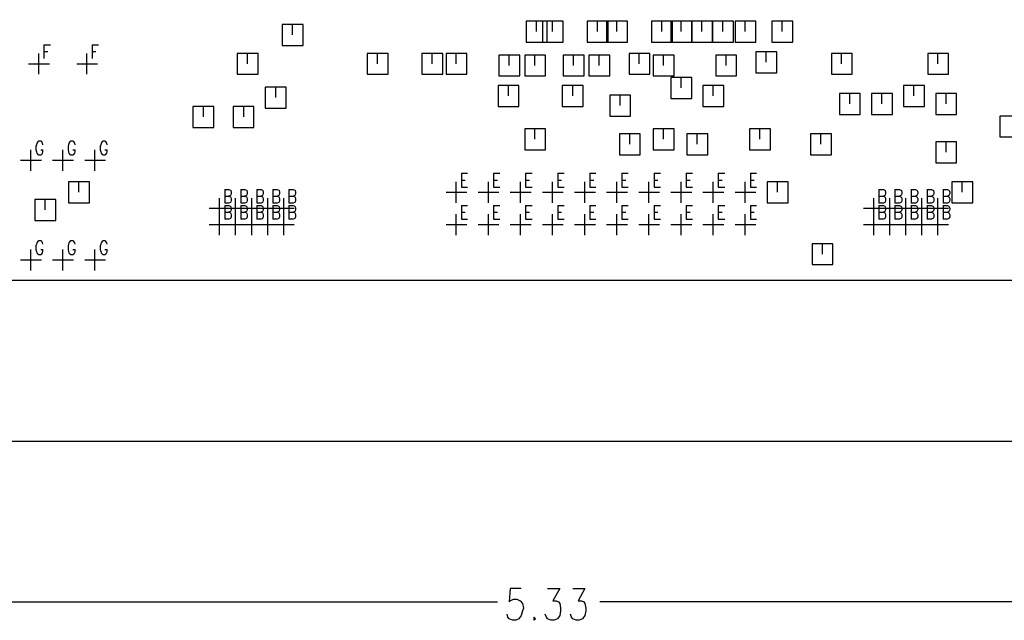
# Model space of a CAD drawing. Extents: x 11.9 to 28.1, y 10.8 to 21.2.
# Tile 8 of 28: x 17.3 to 20.3, y 14.9 to 16.8. Entities that reach past the tile are written whole.
import ezdxf

# ---------------------------------------------------------------- set-up
doc = ezdxf.new("R2010")
doc.units = 0
doc.header["$MEASUREMENT"] = 0
doc.layers.add('LAYNR1', color=2, linetype='Continuous')

msp = doc.modelspace()

# ---------------------------------------------------------------- linework, layer by layer
at = {"layer": 'LAYNR1'}
for points in [[(16.26, 15.493), (21.585, 15.493), (21.585, 20.043), (16.26, 20.043), (16.26, 15.493)], [(21.585, 15.993), (16.26, 15.993), (16.26, 19.543), (21.585, 19.543), (21.585, 15.993)], [(18.093, 16.725), (18.158, 16.725), (18.158, 16.79), (18.093, 16.79), (18.093, 16.725)], [(18.853, 16.735), (18.918, 16.735), (18.918, 16.8), (18.853, 16.8), (18.853, 16.735)], [(18.903, 16.735), (18.968, 16.735), (18.968, 16.8), (18.903, 16.8), (18.903, 16.735)], [(19.043, 16.735), (19.108, 16.735), (19.108, 16.8), (19.043, 16.8), (19.043, 16.735)], [(19.103, 16.735), (19.168, 16.735), (19.168, 16.8), (19.103, 16.8), (19.103, 16.735)], [(19.243, 16.735), (19.308, 16.735), (19.308, 16.8), (19.243, 16.8), (19.243, 16.735)], [(19.303, 16.735), (19.368, 16.735), (19.368, 16.8), (19.303, 16.8), (19.303, 16.735)], [(19.368, 16.735), (19.433, 16.735), (19.433, 16.8), (19.368, 16.8), (19.368, 16.735)], [(19.433, 16.735), (19.498, 16.735), (19.498, 16.8), (19.433, 16.8), (19.433, 16.735)], [(19.503, 16.735), (19.568, 16.735), (19.568, 16.8), (19.503, 16.8), (19.503, 16.735)], [(19.618, 16.735), (19.683, 16.735), (19.683, 16.8), (19.618, 16.8), (19.618, 16.735)], [(17.953, 16.635), (18.018, 16.635), (18.018, 16.7), (17.953, 16.7), (17.953, 16.635)], [(18.358, 16.635), (18.423, 16.635), (18.423, 16.7), (18.358, 16.7), (18.358, 16.635)], [(18.528, 16.635), (18.593, 16.635), (18.593, 16.7), (18.528, 16.7), (18.528, 16.635)], [(18.603, 16.635), (18.668, 16.635), (18.668, 16.7), (18.603, 16.7), (18.603, 16.635)], [(18.768, 16.63), (18.833, 16.63), (18.833, 16.695), (18.768, 16.695), (18.768, 16.63)], [(18.848, 16.63), (18.913, 16.63), (18.913, 16.695), (18.848, 16.695), (18.848, 16.63)], [(18.968, 16.63), (19.033, 16.63), (19.033, 16.695), (18.968, 16.695), (18.968, 16.63)], [(19.048, 16.63), (19.113, 16.63), (19.113, 16.695), (19.048, 16.695), (19.048, 16.63)], [(19.173, 16.635), (19.238, 16.635), (19.238, 16.7), (19.173, 16.7), (19.173, 16.635)], [(19.248, 16.63), (19.313, 16.63), (19.313, 16.695), (19.248, 16.695), (19.248, 16.63)], [(19.443, 16.63), (19.508, 16.63), (19.508, 16.695), (19.443, 16.695), (19.443, 16.63)], [(19.568, 16.64), (19.633, 16.64), (19.633, 16.705), (19.568, 16.705), (19.568, 16.64)], [(19.803, 16.635), (19.868, 16.635), (19.868, 16.7), (19.803, 16.7), (19.803, 16.635)], [(20.103, 16.635), (20.168, 16.635), (20.168, 16.7), (20.103, 16.7), (20.103, 16.635)], [(19.303, 16.56), (19.368, 16.56), (19.368, 16.625), (19.303, 16.625), (19.303, 16.56)], [(18.04, 16.53), (18.105, 16.53), (18.105, 16.595), (18.04, 16.595), (18.04, 16.53)], [(18.765, 16.535), (18.83, 16.535), (18.83, 16.6), (18.765, 16.6), (18.765, 16.535)], [(18.965, 16.535), (19.03, 16.535), (19.03, 16.6), (18.965, 16.6), (18.965, 16.535)], [(19.403, 16.535), (19.468, 16.535), (19.468, 16.6), (19.403, 16.6), (19.403, 16.535)], [(20.028, 16.535), (20.093, 16.535), (20.093, 16.6), (20.028, 16.6), (20.028, 16.535)], [(19.113, 16.505), (19.178, 16.505), (19.178, 16.57), (19.113, 16.57), (19.113, 16.505)], [(19.828, 16.51), (19.893, 16.51), (19.893, 16.575), (19.828, 16.575), (19.828, 16.51)], [(19.928, 16.51), (19.993, 16.51), (19.993, 16.575), (19.928, 16.575), (19.928, 16.51)], [(20.128, 16.51), (20.193, 16.51), (20.193, 16.575), (20.128, 16.575), (20.128, 16.51)], [(17.815, 16.47), (17.88, 16.47), (17.88, 16.535), (17.815, 16.535), (17.815, 16.47)], [(17.94, 16.47), (18.005, 16.47), (18.005, 16.535), (17.94, 16.535), (17.94, 16.47)], [(20.328, 16.44), (20.393, 16.44), (20.393, 16.505), (20.328, 16.505), (20.328, 16.44)], [(18.848, 16.4), (18.913, 16.4), (18.913, 16.465), (18.848, 16.465), (18.848, 16.4)], [(19.248, 16.4), (19.313, 16.4), (19.313, 16.465), (19.248, 16.465), (19.248, 16.4)], [(19.548, 16.4), (19.613, 16.4), (19.613, 16.465), (19.548, 16.465), (19.548, 16.4)], [(19.143, 16.385), (19.208, 16.385), (19.208, 16.45), (19.143, 16.45), (19.143, 16.385)], [(19.353, 16.385), (19.418, 16.385), (19.418, 16.45), (19.353, 16.45), (19.353, 16.385)], [(19.738, 16.385), (19.803, 16.385), (19.803, 16.45), (19.738, 16.45), (19.738, 16.385)], [(20.128, 16.36), (20.193, 16.36), (20.193, 16.425), (20.128, 16.425), (20.128, 16.36)], [(17.428, 16.235), (17.493, 16.235), (17.493, 16.3), (17.428, 16.3), (17.428, 16.235)], [(19.603, 16.235), (19.668, 16.235), (19.668, 16.3), (19.603, 16.3), (19.603, 16.235)], [(20.178, 16.235), (20.243, 16.235), (20.243, 16.3), (20.178, 16.3), (20.178, 16.235)], [(17.323, 16.18), (17.388, 16.18), (17.388, 16.245), (17.323, 16.245), (17.323, 16.18)], [(19.743, 16.043), (19.808, 16.043), (19.808, 16.108), (19.743, 16.108), (19.743, 16.043)], [(18.878, 14.946), (18.875, 14.941), (18.878, 14.936), (18.882, 14.941), (18.878, 14.946)]]:
    msp.add_lwpolyline(points, close=True, dxfattribs=at)
for points in [[(18.125, 16.758), (18.125, 16.79)], [(18.885, 16.768), (18.885, 16.8)], [(18.935, 16.768), (18.935, 16.8)], [(19.075, 16.768), (19.075, 16.8)], [(19.135, 16.768), (19.135, 16.8)], [(19.275, 16.768), (19.275, 16.8)], [(19.335, 16.768), (19.335, 16.8)], [(19.4, 16.768), (19.4, 16.8)], [(19.465, 16.768), (19.465, 16.8)], [(19.535, 16.768), (19.535, 16.8)], [(19.65, 16.768), (19.65, 16.8)], [(17.351, 16.727), (17.351, 16.684)], [(17.351, 16.727), (17.371, 16.727)], [(17.501, 16.727), (17.501, 16.684)], [(17.501, 16.727), (17.521, 16.727)], [(17.335, 16.635), (17.335, 16.7)], [(17.351, 16.706), (17.363, 16.706)], [(17.485, 16.635), (17.485, 16.7)], [(17.501, 16.706), (17.513, 16.706)], [(17.985, 16.668), (17.985, 16.7)], [(18.39, 16.668), (18.39, 16.7)], [(18.56, 16.668), (18.56, 16.7)], [(18.635, 16.668), (18.635, 16.7)], [(18.8, 16.663), (18.8, 16.695)], [(18.88, 16.663), (18.88, 16.695)], [(19, 16.663), (19, 16.695)], [(19.08, 16.663), (19.08, 16.695)], [(19.205, 16.668), (19.205, 16.7)], [(19.28, 16.663), (19.28, 16.695)], [(19.475, 16.663), (19.475, 16.695)], [(19.6, 16.673), (19.6, 16.705)], [(19.835, 16.668), (19.835, 16.7)], [(20.135, 16.668), (20.135, 16.7)], [(17.303, 16.668), (17.368, 16.668)], [(17.453, 16.668), (17.518, 16.668)], [(19.335, 16.593), (19.335, 16.625)], [(18.073, 16.563), (18.073, 16.595)], [(18.798, 16.568), (18.798, 16.6)], [(18.998, 16.568), (18.998, 16.6)], [(19.435, 16.568), (19.435, 16.6)], [(20.06, 16.568), (20.06, 16.6)], [(19.145, 16.538), (19.145, 16.57)], [(19.86, 16.543), (19.86, 16.575)], [(19.96, 16.543), (19.96, 16.575)], [(20.16, 16.543), (20.16, 16.575)], [(17.848, 16.503), (17.848, 16.535)], [(17.973, 16.503), (17.973, 16.535)], [(18.88, 16.433), (18.88, 16.465)], [(19.28, 16.433), (19.28, 16.465)], [(19.58, 16.433), (19.58, 16.465)], [(19.175, 16.418), (19.175, 16.45)], [(19.385, 16.418), (19.385, 16.45)], [(19.77, 16.418), (19.77, 16.45)], [(17.348, 16.416), (17.347, 16.421), (17.344, 16.425), (17.341, 16.427), (17.335, 16.427), (17.332, 16.425), (17.329, 16.421), (17.328, 16.416), (17.326, 16.41), (17.326, 16.4), (17.328, 16.394), (17.329, 16.39), (17.332, 16.386), (17.335, 16.384), (17.341, 16.384), (17.344, 16.386), (17.347, 16.39), (17.348, 16.394), (17.348, 16.4)], [(17.448, 16.416), (17.447, 16.421), (17.444, 16.425), (17.441, 16.427), (17.435, 16.427), (17.432, 16.425), (17.429, 16.421), (17.428, 16.416), (17.426, 16.41), (17.426, 16.4), (17.428, 16.394), (17.429, 16.39), (17.432, 16.386), (17.435, 16.384), (17.441, 16.384), (17.444, 16.386), (17.447, 16.39), (17.448, 16.394), (17.448, 16.4)], [(17.548, 16.416), (17.547, 16.421), (17.544, 16.425), (17.541, 16.427), (17.535, 16.427), (17.532, 16.425), (17.529, 16.421), (17.528, 16.416), (17.526, 16.41), (17.526, 16.4), (17.528, 16.394), (17.529, 16.39), (17.532, 16.386), (17.535, 16.384), (17.541, 16.384), (17.544, 16.386), (17.547, 16.39), (17.548, 16.394), (17.548, 16.4)], [(20.16, 16.393), (20.16, 16.425)], [(17.31, 16.335), (17.31, 16.4)], [(17.341, 16.4), (17.348, 16.4)], [(17.41, 16.335), (17.41, 16.4)], [(17.441, 16.4), (17.448, 16.4)], [(17.51, 16.335), (17.51, 16.4)], [(17.541, 16.4), (17.548, 16.4)], [(17.278, 16.368), (17.343, 16.368)], [(17.378, 16.368), (17.443, 16.368)], [(17.478, 16.368), (17.543, 16.368)], [(18.651, 16.327), (18.651, 16.284)], [(18.651, 16.327), (18.67, 16.327)], [(18.751, 16.327), (18.751, 16.284)], [(18.751, 16.327), (18.771, 16.327)], [(18.851, 16.327), (18.851, 16.284)], [(18.851, 16.327), (18.871, 16.327)], [(18.951, 16.327), (18.951, 16.284)], [(18.951, 16.327), (18.971, 16.327)], [(19.051, 16.327), (19.051, 16.284)], [(19.051, 16.327), (19.07, 16.327)], [(19.151, 16.327), (19.151, 16.284)], [(19.151, 16.327), (19.17, 16.327)], [(19.251, 16.327), (19.251, 16.284)], [(19.251, 16.327), (19.271, 16.327)], [(19.351, 16.327), (19.351, 16.284)], [(19.351, 16.327), (19.371, 16.327)], [(19.451, 16.327), (19.451, 16.284)], [(19.451, 16.327), (19.471, 16.327)], [(19.551, 16.327), (19.551, 16.284)], [(19.551, 16.327), (19.57, 16.327)], [(17.46, 16.268), (17.46, 16.3)], [(18.635, 16.235), (18.635, 16.3)], [(18.651, 16.306), (18.663, 16.306)], [(18.651, 16.284), (18.67, 16.284)], [(18.735, 16.235), (18.735, 16.3)], [(18.751, 16.306), (18.763, 16.306)], [(18.751, 16.284), (18.771, 16.284)], [(18.835, 16.235), (18.835, 16.3)], [(18.851, 16.306), (18.863, 16.306)], [(18.851, 16.284), (18.871, 16.284)], [(18.935, 16.235), (18.935, 16.3)], [(18.951, 16.306), (18.963, 16.306)], [(18.951, 16.284), (18.971, 16.284)], [(19.035, 16.235), (19.035, 16.3)], [(19.051, 16.306), (19.063, 16.306)], [(19.051, 16.284), (19.07, 16.284)], [(19.135, 16.235), (19.135, 16.3)], [(19.151, 16.306), (19.163, 16.306)], [(19.151, 16.284), (19.17, 16.284)], [(19.235, 16.235), (19.235, 16.3)], [(19.251, 16.306), (19.263, 16.306)], [(19.251, 16.284), (19.271, 16.284)], [(19.335, 16.235), (19.335, 16.3)], [(19.351, 16.306), (19.363, 16.306)], [(19.351, 16.284), (19.371, 16.284)], [(19.435, 16.235), (19.435, 16.3)], [(19.451, 16.306), (19.463, 16.306)], [(19.451, 16.284), (19.471, 16.284)], [(19.535, 16.235), (19.535, 16.3)], [(19.551, 16.306), (19.563, 16.306)], [(19.551, 16.284), (19.57, 16.284)], [(19.635, 16.268), (19.635, 16.3)], [(20.21, 16.268), (20.21, 16.3)], [(17.898, 16.185), (17.898, 16.25)], [(17.914, 16.277), (17.914, 16.234)], [(17.914, 16.277), (17.927, 16.277), (17.932, 16.275), (17.933, 16.273), (17.934, 16.268), (17.934, 16.264), (17.933, 16.26), (17.932, 16.258), (17.927, 16.256)], [(17.914, 16.256), (17.927, 16.256), (17.932, 16.254), (17.933, 16.252), (17.934, 16.248), (17.934, 16.242), (17.933, 16.238), (17.932, 16.236), (17.927, 16.234), (17.914, 16.234)], [(17.948, 16.185), (17.948, 16.25)], [(17.964, 16.277), (17.964, 16.234)], [(17.964, 16.277), (17.977, 16.277), (17.982, 16.275), (17.983, 16.273), (17.984, 16.268), (17.984, 16.264), (17.983, 16.26), (17.982, 16.258), (17.977, 16.256)], [(17.964, 16.256), (17.977, 16.256), (17.982, 16.254), (17.983, 16.252), (17.984, 16.248), (17.984, 16.242), (17.983, 16.238), (17.982, 16.236), (17.977, 16.234), (17.964, 16.234)], [(17.998, 16.185), (17.998, 16.25)], [(18.014, 16.277), (18.014, 16.234)], [(18.014, 16.277), (18.027, 16.277), (18.032, 16.275), (18.033, 16.273), (18.034, 16.268), (18.034, 16.264), (18.033, 16.26), (18.032, 16.258), (18.027, 16.256)], [(18.014, 16.256), (18.027, 16.256), (18.032, 16.254), (18.033, 16.252), (18.034, 16.248), (18.034, 16.242), (18.033, 16.238), (18.032, 16.236), (18.027, 16.234), (18.014, 16.234)], [(18.048, 16.185), (18.048, 16.25)], [(18.064, 16.277), (18.064, 16.234)], [(18.064, 16.277), (18.077, 16.277), (18.082, 16.275), (18.083, 16.273), (18.084, 16.268), (18.084, 16.264), (18.083, 16.26), (18.082, 16.258), (18.077, 16.256)], [(18.064, 16.256), (18.077, 16.256), (18.082, 16.254), (18.083, 16.252), (18.084, 16.248), (18.084, 16.242), (18.083, 16.238), (18.082, 16.236), (18.077, 16.234), (18.064, 16.234)], [(18.098, 16.185), (18.098, 16.25)], [(18.114, 16.277), (18.114, 16.234)], [(18.114, 16.277), (18.127, 16.277), (18.132, 16.275), (18.133, 16.273), (18.134, 16.268), (18.134, 16.264), (18.133, 16.26), (18.132, 16.258), (18.127, 16.256)], [(18.114, 16.256), (18.127, 16.256), (18.132, 16.254), (18.133, 16.252), (18.134, 16.248), (18.134, 16.242), (18.133, 16.238), (18.132, 16.236), (18.127, 16.234), (18.114, 16.234)], [(18.603, 16.268), (18.668, 16.268)], [(18.703, 16.268), (18.768, 16.268)], [(18.803, 16.268), (18.868, 16.268)], [(18.903, 16.268), (18.968, 16.268)], [(19.003, 16.268), (19.068, 16.268)], [(19.103, 16.268), (19.168, 16.268)], [(19.203, 16.268), (19.268, 16.268)], [(19.303, 16.268), (19.368, 16.268)], [(19.403, 16.268), (19.468, 16.268)], [(19.503, 16.268), (19.568, 16.268)], [(19.935, 16.185), (19.935, 16.25)], [(19.951, 16.277), (19.951, 16.234)], [(19.951, 16.277), (19.965, 16.277), (19.969, 16.275), (19.971, 16.273), (19.972, 16.268), (19.972, 16.264), (19.971, 16.26), (19.969, 16.258), (19.965, 16.256)], [(19.951, 16.256), (19.965, 16.256), (19.969, 16.254), (19.971, 16.252), (19.972, 16.248), (19.972, 16.242), (19.971, 16.238), (19.969, 16.236), (19.965, 16.234), (19.951, 16.234)], [(19.985, 16.185), (19.985, 16.25)], [(20.001, 16.277), (20.001, 16.234)], [(20.001, 16.277), (20.015, 16.277), (20.019, 16.275), (20.021, 16.273), (20.022, 16.268), (20.022, 16.264), (20.021, 16.26), (20.019, 16.258), (20.015, 16.256)], [(20.001, 16.256), (20.015, 16.256), (20.019, 16.254), (20.021, 16.252), (20.022, 16.248), (20.022, 16.242), (20.021, 16.238), (20.019, 16.236), (20.015, 16.234), (20.001, 16.234)], [(20.035, 16.185), (20.035, 16.25)], [(20.051, 16.277), (20.051, 16.234)], [(20.051, 16.277), (20.065, 16.277), (20.069, 16.275), (20.07, 16.273), (20.072, 16.268), (20.072, 16.264), (20.07, 16.26), (20.069, 16.258), (20.065, 16.256)], [(20.051, 16.256), (20.065, 16.256), (20.069, 16.254), (20.07, 16.252), (20.072, 16.248), (20.072, 16.242), (20.07, 16.238), (20.069, 16.236), (20.065, 16.234), (20.051, 16.234)], [(20.085, 16.185), (20.085, 16.25)], [(20.101, 16.277), (20.101, 16.234)], [(20.101, 16.277), (20.115, 16.277), (20.119, 16.275), (20.121, 16.273), (20.122, 16.268), (20.122, 16.264), (20.121, 16.26), (20.119, 16.258), (20.115, 16.256)], [(20.101, 16.256), (20.115, 16.256), (20.119, 16.254), (20.121, 16.252), (20.122, 16.248), (20.122, 16.242), (20.121, 16.238), (20.119, 16.236), (20.115, 16.234), (20.101, 16.234)], [(20.135, 16.185), (20.135, 16.25)], [(20.151, 16.277), (20.151, 16.234)], [(20.151, 16.277), (20.165, 16.277), (20.169, 16.275), (20.17, 16.273), (20.172, 16.268), (20.172, 16.264), (20.17, 16.26), (20.169, 16.258), (20.165, 16.256)], [(20.151, 16.256), (20.165, 16.256), (20.169, 16.254), (20.17, 16.252), (20.172, 16.248), (20.172, 16.242), (20.17, 16.238), (20.169, 16.236), (20.165, 16.234), (20.151, 16.234)], [(17.355, 16.213), (17.355, 16.245)], [(17.914, 16.227), (17.914, 16.184)], [(17.914, 16.227), (17.927, 16.227), (17.932, 16.225), (17.933, 16.223), (17.934, 16.218), (17.934, 16.214), (17.933, 16.21), (17.932, 16.208), (17.927, 16.206)], [(17.964, 16.227), (17.964, 16.184)], [(17.964, 16.227), (17.977, 16.227), (17.982, 16.225), (17.983, 16.223), (17.984, 16.218), (17.984, 16.214), (17.983, 16.21), (17.982, 16.208), (17.977, 16.206)], [(18.014, 16.227), (18.014, 16.184)], [(18.014, 16.227), (18.027, 16.227), (18.032, 16.225), (18.033, 16.223), (18.034, 16.218), (18.034, 16.214), (18.033, 16.21), (18.032, 16.208), (18.027, 16.206)], [(18.064, 16.227), (18.064, 16.184)], [(18.064, 16.227), (18.077, 16.227), (18.082, 16.225), (18.083, 16.223), (18.084, 16.218), (18.084, 16.214), (18.083, 16.21), (18.082, 16.208), (18.077, 16.206)], [(18.114, 16.227), (18.114, 16.184)], [(18.114, 16.227), (18.127, 16.227), (18.132, 16.225), (18.133, 16.223), (18.134, 16.218), (18.134, 16.214), (18.133, 16.21), (18.132, 16.208), (18.127, 16.206)], [(18.651, 16.227), (18.651, 16.184)], [(18.651, 16.227), (18.67, 16.227)], [(18.751, 16.227), (18.751, 16.184)], [(18.751, 16.227), (18.771, 16.227)], [(18.851, 16.227), (18.851, 16.184)], [(18.851, 16.227), (18.871, 16.227)], [(18.951, 16.227), (18.951, 16.184)], [(18.951, 16.227), (18.971, 16.227)], [(19.051, 16.227), (19.051, 16.184)], [(19.051, 16.227), (19.07, 16.227)], [(19.151, 16.227), (19.151, 16.184)], [(19.151, 16.227), (19.17, 16.227)], [(19.251, 16.227), (19.251, 16.184)], [(19.251, 16.227), (19.271, 16.227)], [(19.351, 16.227), (19.351, 16.184)], [(19.351, 16.227), (19.371, 16.227)], [(19.451, 16.227), (19.451, 16.184)], [(19.451, 16.227), (19.471, 16.227)], [(19.551, 16.227), (19.551, 16.184)], [(19.551, 16.227), (19.57, 16.227)], [(19.951, 16.227), (19.951, 16.184)], [(19.951, 16.227), (19.965, 16.227), (19.969, 16.225), (19.971, 16.223), (19.972, 16.218), (19.972, 16.214), (19.971, 16.21), (19.969, 16.208), (19.965, 16.206)], [(20.001, 16.227), (20.001, 16.184)], [(20.001, 16.227), (20.015, 16.227), (20.019, 16.225), (20.021, 16.223), (20.022, 16.218), (20.022, 16.214), (20.021, 16.21), (20.019, 16.208), (20.015, 16.206)], [(20.051, 16.227), (20.051, 16.184)], [(20.051, 16.227), (20.065, 16.227), (20.069, 16.225), (20.07, 16.223), (20.072, 16.218), (20.072, 16.214), (20.07, 16.21), (20.069, 16.208), (20.065, 16.206)], [(20.101, 16.227), (20.101, 16.184)], [(20.101, 16.227), (20.115, 16.227), (20.119, 16.225), (20.121, 16.223), (20.122, 16.218), (20.122, 16.214), (20.121, 16.21), (20.119, 16.208), (20.115, 16.206)], [(20.151, 16.227), (20.151, 16.184)], [(20.151, 16.227), (20.165, 16.227), (20.169, 16.225), (20.17, 16.223), (20.172, 16.218), (20.172, 16.214), (20.17, 16.21), (20.169, 16.208), (20.165, 16.206)], [(17.865, 16.218), (17.93, 16.218)], [(17.898, 16.135), (17.898, 16.2)], [(17.914, 16.206), (17.927, 16.206), (17.932, 16.204), (17.933, 16.202), (17.934, 16.198), (17.934, 16.192), (17.933, 16.188), (17.932, 16.186), (17.927, 16.184), (17.914, 16.184)], [(17.915, 16.218), (17.98, 16.218)], [(17.948, 16.135), (17.948, 16.2)], [(17.964, 16.206), (17.977, 16.206), (17.982, 16.204), (17.983, 16.202), (17.984, 16.198), (17.984, 16.192), (17.983, 16.188), (17.982, 16.186), (17.977, 16.184), (17.964, 16.184)], [(17.965, 16.218), (18.03, 16.218)], [(17.998, 16.135), (17.998, 16.2)], [(18.014, 16.206), (18.027, 16.206), (18.032, 16.204), (18.033, 16.202), (18.034, 16.198), (18.034, 16.192), (18.033, 16.188), (18.032, 16.186), (18.027, 16.184), (18.014, 16.184)], [(18.015, 16.218), (18.08, 16.218)], [(18.048, 16.135), (18.048, 16.2)], [(18.064, 16.206), (18.077, 16.206), (18.082, 16.204), (18.083, 16.202), (18.084, 16.198), (18.084, 16.192), (18.083, 16.188), (18.082, 16.186), (18.077, 16.184), (18.064, 16.184)], [(18.065, 16.218), (18.13, 16.218)], [(18.098, 16.135), (18.098, 16.2)], [(18.114, 16.206), (18.127, 16.206), (18.132, 16.204), (18.133, 16.202), (18.134, 16.198), (18.134, 16.192), (18.133, 16.188), (18.132, 16.186), (18.127, 16.184), (18.114, 16.184)], [(18.635, 16.135), (18.635, 16.2)], [(18.651, 16.206), (18.663, 16.206)], [(18.735, 16.135), (18.735, 16.2)], [(18.751, 16.206), (18.763, 16.206)], [(18.835, 16.135), (18.835, 16.2)], [(18.851, 16.206), (18.863, 16.206)], [(18.935, 16.135), (18.935, 16.2)], [(18.951, 16.206), (18.963, 16.206)], [(19.035, 16.135), (19.035, 16.2)], [(19.051, 16.206), (19.063, 16.206)], [(19.135, 16.135), (19.135, 16.2)], [(19.151, 16.206), (19.163, 16.206)], [(19.235, 16.135), (19.235, 16.2)], [(19.251, 16.206), (19.263, 16.206)], [(19.335, 16.135), (19.335, 16.2)], [(19.351, 16.206), (19.363, 16.206)], [(19.435, 16.135), (19.435, 16.2)], [(19.451, 16.206), (19.463, 16.206)], [(19.535, 16.135), (19.535, 16.2)], [(19.551, 16.206), (19.563, 16.206)], [(19.903, 16.218), (19.968, 16.218)], [(19.935, 16.135), (19.935, 16.2)], [(19.951, 16.206), (19.965, 16.206), (19.969, 16.204), (19.971, 16.202), (19.972, 16.198), (19.972, 16.192), (19.971, 16.188), (19.969, 16.186), (19.965, 16.184), (19.951, 16.184)], [(19.953, 16.218), (20.018, 16.218)], [(19.985, 16.135), (19.985, 16.2)], [(20.001, 16.206), (20.015, 16.206), (20.019, 16.204), (20.021, 16.202), (20.022, 16.198), (20.022, 16.192), (20.021, 16.188), (20.019, 16.186), (20.015, 16.184), (20.001, 16.184)], [(20.003, 16.218), (20.068, 16.218)], [(20.035, 16.135), (20.035, 16.2)], [(20.051, 16.206), (20.065, 16.206), (20.069, 16.204), (20.07, 16.202), (20.072, 16.198), (20.072, 16.192), (20.07, 16.188), (20.069, 16.186), (20.065, 16.184), (20.051, 16.184)], [(20.053, 16.218), (20.118, 16.218)], [(20.085, 16.135), (20.085, 16.2)], [(20.101, 16.206), (20.115, 16.206), (20.119, 16.204), (20.121, 16.202), (20.122, 16.198), (20.122, 16.192), (20.121, 16.188), (20.119, 16.186), (20.115, 16.184), (20.101, 16.184)], [(20.103, 16.218), (20.168, 16.218)], [(20.135, 16.135), (20.135, 16.2)], [(20.151, 16.206), (20.165, 16.206), (20.169, 16.204), (20.17, 16.202), (20.172, 16.198), (20.172, 16.192), (20.17, 16.188), (20.169, 16.186), (20.165, 16.184), (20.151, 16.184)], [(17.865, 16.168), (17.93, 16.168)], [(17.915, 16.168), (17.98, 16.168)], [(17.965, 16.168), (18.03, 16.168)], [(18.015, 16.168), (18.08, 16.168)], [(18.065, 16.168), (18.13, 16.168)], [(18.603, 16.168), (18.668, 16.168)], [(18.651, 16.184), (18.67, 16.184)], [(18.703, 16.168), (18.768, 16.168)], [(18.751, 16.184), (18.771, 16.184)], [(18.803, 16.168), (18.868, 16.168)], [(18.851, 16.184), (18.871, 16.184)], [(18.903, 16.168), (18.968, 16.168)], [(18.951, 16.184), (18.971, 16.184)], [(19.003, 16.168), (19.068, 16.168)], [(19.051, 16.184), (19.07, 16.184)], [(19.103, 16.168), (19.168, 16.168)], [(19.151, 16.184), (19.17, 16.184)], [(19.203, 16.168), (19.268, 16.168)], [(19.251, 16.184), (19.271, 16.184)], [(19.303, 16.168), (19.368, 16.168)], [(19.351, 16.184), (19.371, 16.184)], [(19.403, 16.168), (19.468, 16.168)], [(19.451, 16.184), (19.471, 16.184)], [(19.503, 16.168), (19.568, 16.168)], [(19.551, 16.184), (19.57, 16.184)], [(19.903, 16.168), (19.968, 16.168)], [(19.953, 16.168), (20.018, 16.168)], [(20.003, 16.168), (20.068, 16.168)], [(20.053, 16.168), (20.118, 16.168)], [(20.103, 16.168), (20.168, 16.168)], [(17.348, 16.107), (17.347, 16.111), (17.344, 16.115), (17.341, 16.117), (17.335, 16.117), (17.332, 16.115), (17.329, 16.111), (17.328, 16.107), (17.326, 16.101), (17.326, 16.09), (17.328, 16.084), (17.329, 16.08), (17.332, 16.076), (17.335, 16.074), (17.341, 16.074), (17.344, 16.076), (17.347, 16.08), (17.348, 16.084), (17.348, 16.09)], [(17.448, 16.107), (17.447, 16.111), (17.444, 16.115), (17.441, 16.117), (17.435, 16.117), (17.432, 16.115), (17.429, 16.111), (17.428, 16.107), (17.426, 16.101), (17.426, 16.09), (17.428, 16.084), (17.429, 16.08), (17.432, 16.076), (17.435, 16.074), (17.441, 16.074), (17.444, 16.076), (17.447, 16.08), (17.448, 16.084), (17.448, 16.09)], [(17.548, 16.107), (17.547, 16.111), (17.544, 16.115), (17.541, 16.117), (17.535, 16.117), (17.532, 16.115), (17.529, 16.111), (17.528, 16.107), (17.526, 16.101), (17.526, 16.09), (17.528, 16.084), (17.529, 16.08), (17.532, 16.076), (17.535, 16.074), (17.541, 16.074), (17.544, 16.076), (17.547, 16.08), (17.548, 16.084), (17.548, 16.09)], [(19.775, 16.075), (19.775, 16.108)], [(17.31, 16.025), (17.31, 16.09)], [(17.341, 16.09), (17.348, 16.09)], [(17.41, 16.025), (17.41, 16.09)], [(17.441, 16.09), (17.448, 16.09)], [(17.51, 16.025), (17.51, 16.09)], [(17.541, 16.09), (17.548, 16.09)], [(17.278, 16.058), (17.343, 16.058)], [(17.378, 16.058), (17.443, 16.058)], [(17.478, 16.058), (17.543, 16.058)], [(18.837, 15.035), (18.803, 15.035), (18.8, 14.993), (18.803, 14.997), (18.813, 15.002), (18.824, 15.002), (18.834, 14.997), (18.841, 14.988), (18.844, 14.974), (18.841, 14.965), (18.837, 14.951), (18.83, 14.941), (18.82, 14.936), (18.81, 14.936), (18.8, 14.941), (18.796, 14.946), (18.793, 14.955)], [(18.919, 15.035), (18.957, 15.035), (18.936, 14.997), (18.946, 14.997), (18.953, 14.993), (18.957, 14.988), (18.96, 14.974), (18.96, 14.965), (18.957, 14.951), (18.95, 14.941), (18.94, 14.936), (18.929, 14.936), (18.919, 14.941), (18.916, 14.946), (18.912, 14.955)], [(18.998, 15.035), (19.035, 15.035), (19.015, 14.997), (19.025, 14.997), (19.032, 14.993), (19.035, 14.988), (19.038, 14.974), (19.038, 14.965), (19.035, 14.951), (19.028, 14.941), (19.018, 14.936), (19.008, 14.936), (18.998, 14.941), (18.994, 14.946), (18.991, 14.955)], [(16.26, 14.993), (18.763, 14.993)], [(21.585, 14.993), (19.082, 14.993)]]:
    msp.add_lwpolyline(points, dxfattribs=at)

doc.saveas('drawing.dxf')
